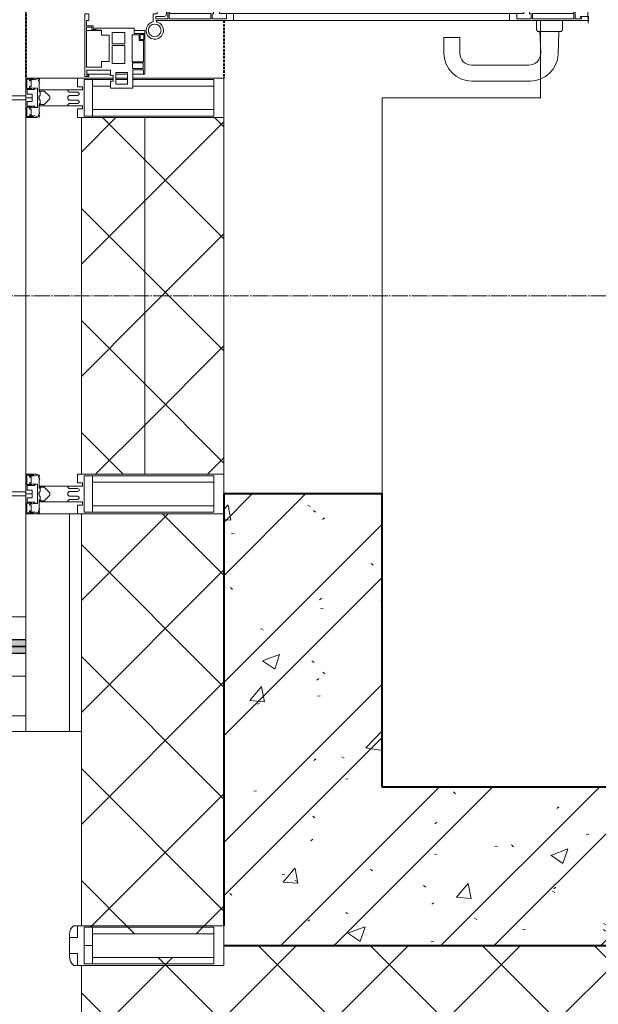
# Model space of a CAD drawing. Header units: millimetres. Extents: x 5617 to 137814, y 7718 to 189336.
# Tile 26 of 97: x 29798 to 30528, y 25406 to 26649. Entities that reach past the tile are written whole.
import ezdxf

# ---------------------------------------------------------------- set-up
doc = ezdxf.new("R2010")
doc.units = ezdxf.units.MM
for name, pattern in [('ADSK_Линия сетки', [25, 20, -2.5, 0, -2.5]), ('Штрих_3_1_5_', [4.5, 3, -1.5]), ('Штриховая_ш3 п1_5', [4.5, 3, -1.5])]:
    doc.linetypes.add(name, pattern=pattern)
doc.layers.add('_Разделитель помещений_', color=4, linetype='Штриховая_ш3 п1_5', lineweight=40, true_color=0x00ffff)
for name, color, linetype, lineweight in [('Двери', 7, 'Continuous', 18), ('Импосты витража', 7, 'Continuous', 18), ('Каркас несущий', 7, 'Continuous', 18), ('Колонны', 7, 'Continuous', 18), ('Ограждение', 7, 'Continuous', 18), ('Оси', 7, 'Continuous', 9), ('Панели витража', 7, 'Continuous', 18), ('Перекрытия', 7, 'Continuous', 18), ('Поручни', 7, 'Continuous', 18), ('Стены разрез', 7, 'Continuous', 40), ('Стены штриховка', 7, 'Continuous', 40), ('Элементы узлов', 7, 'Continuous', 18)]:
    doc.layers.add(name, color=color, linetype=linetype, lineweight=lineweight)
pattern_1 = [(50, (0, 0), (218.62117, -19.1268), [22.86, -251.46]), (355, (0, 0), (-42.29187, 229.2684), [18.288, -201.168]), (100.451, (18.22, -1.6), (176.33107, 210.13963), [19.428, -213.708]), (46.184, (0, 60.96), (325.29495, -50.45164), [34.29, -377.19]), (96.636, (27.1, 56.76), (284.883, 296.9127), [29.142, -320.562]), (351.184, (0, 60.96), (284.8858, 296.9107), [27.432, -301.752]), (21, (30.48, 45.72), (181.93753, -122.71832), [22.86, -251.46]), (326, (30.48, 45.72), (74.16223, 221.0262), [18.288, -201.168]), (71.451, (45.64, 35.5), (256.10035, 98.30526), [19.428, -213.708]), (37.5, (0, 0), (3.70639, 101.465895), [3.353, -195.377, 3.353, -200.863, -201.93]), (37.5, (0, 0), (3.70639, 101.465895), [-402.946, 3.353, -198.577]), (7.5, (0, 0), (80.18358, 120.21653), [3.353, -113.081, 3.353, -190.805, -76.962]), (7.5, (0, 0), (80.18358, 120.21653), [-310.591, 3.353, -73.609]), (327.5, (-67.97, 0), (162.708646, -6.87497), [3.353, -72.847, 3.353, -234.391, -315.468]), (327.5, (-67.97, 0), (162.708646, -6.87497), [-313.944, 3.353, -312.115]), (317.5, (-98.45, 0), (177.75468, 30.51183), [3.353, -95.707, 3.353, -154.534, -224.028]), (317.5, (-98.45, 0), (177.75468, 30.51183), [-256.946, 3.353, -220.675])]
pattern_2 = [(45, (0, 0), (-101.02788, 101.02788), []), (45, (67.35, 0), (-101.02788, 101.02788), [])]
pattern_3 = [(45, (0, 0), (-70.71068, 70.71068), []), (135, (0, 0), (-70.71068, -70.71068), [])]

# ---------------------------------------------------------------- blocks, each defined once
blk = doc.blocks.new('135_SLK_K4_AR_rvt-1-МКСС_К4_L12_41_700_')
at = {"layer": 'Стены разрез', "lineweight": 9, "true_color": 0xaaaaaa}
h = blk.add_hatch(dxfattribs=at)
h.set_pattern_fill('FP_1', color=253, style=0, pattern_type=2)
h.set_pattern_definition(pattern_1)
h.paths.add_polyline_path([(94350, 25480), (94549.8, 25480), (94549.8, 26050), (94349.8, 26050), (94350, 25480.2)])
h = blk.add_hatch(dxfattribs=at)
h.set_pattern_fill('FP_2', color=253, style=0, pattern_type=2)
h.set_pattern_definition(pattern_2)
h.paths.add_polyline_path([(94350, 25480), (94549.8, 25480), (94549.8, 26050), (94349.8, 26050), (94350, 25480.2)])
h = blk.add_hatch(dxfattribs=at)
h.set_pattern_fill('FP_1', color=253, style=0, pattern_type=2)
h.set_pattern_definition(pattern_1)
h.paths.add_polyline_path([(95150, 25480), (95150, 25680), (94549.8, 25680), (94549.8, 25480), (94950, 25480)])
h = blk.add_hatch(dxfattribs=at)
h.set_pattern_fill('FP_2', color=253, style=0, pattern_type=2)
h.set_pattern_definition(pattern_2)
h.paths.add_polyline_path([(95150, 25480), (95150, 25680), (94549.8, 25680), (94549.8, 25480), (94950, 25480)])
at = {"layer": '_Разделитель помещений_', "color": 131, "linetype": 'Штрих_3_1_5_', "true_color": 0xaaffff}
for p, q in [((94100, 27790), (94100, 26575)), ((94350, 26647.5), (94350, 26575))]:
    blk.add_line(p, q, dxfattribs=at)
at = {"layer": 'Перекрытия', "color": 253, "true_color": 0xaaaaaa}
for p, q in [((94749.8, 26647.5), (94749.8, 26550)), ((94749.8, 26550), (94549.8, 26550)), ((94549.8, 26550), (94549.8, 26050))]:
    blk.add_line(p, q, dxfattribs=at)
at = {"layer": 'Стены разрез', "color": 253, "true_color": 0xaaaaaa}
for p, q in [((94349.8, 26050), (94349.8, 25505)), ((94549.8, 26050), (94349.8, 26050)), ((94549.8, 25680), (94549.8, 26050)), ((95150, 25680), (94549.8, 25680)), ((94350, 25480), (94549.8, 25480)), ((94549.8, 25480), (94950, 25480))]:
    blk.add_line(p, q, dxfattribs=at)
blk = doc.blocks.new('A_SLK_PAN_Type1 - Прямой тип панели-6537304-МКСС_К4_L12_41_700_')
at = {"layer": 'Колонны', "lineweight": 5}
for p, q in [((-252.5, 120), (252.5, 120)), ((-252.5, 0), (-252.5, 120)), ((-247.5, 115), (-247.5, 0)), ((247.5, 115), (-247.5, 115)), ((247.5, 0), (247.5, 115)), ((252.5, 120), (252.5, 0)), ((-247.5, 0), (-252.5, 0)), ((252.5, 0), (247.5, 0))]:
    blk.add_line(p, q, dxfattribs=at)
blk = doc.blocks.new('Rectangular Mullion - R_StandardFrame_50Wx250H-7257108-МКСС_К4_L12_41_700_')
at = {"layer": 'Импосты витража', "color": 253, "lineweight": 5, "true_color": 0xaaaaaa}
for p, q in [((94100, 26575), (94210.1, 26575)), ((94100, 26552.5), (94100, 26575)), ((94213.4, 26575), (94228.4, 26575)), ((94235.1, 26575), (94350, 26575)), ((94350, 26525), (94350, 26575)), ((94100, 26052.5), (94100, 26547.5)), ((94350, 26050), (94350, 26075)), ((94100, 26025), (94100, 26047.5))]:
    blk.add_line(p, q, dxfattribs=at)
blk = doc.blocks.new('Rectangular Mullion - 50Wx250H-V93-МКСС_К4_L12_41_700_')
at = {"layer": 'Элементы узлов', "color": 253, "lineweight": 5, "true_color": 0xaaaaaa}
for p, q in [((-25, 135.1), (-25, 250)), ((-25, 250), (0, 250)), ((25, 250), (0, 250)), ((25, 65.2), (25, 250)), ((-23, 237.3), (0, 237.3)), ((-23, 237.3), (-23, 135.1)), ((-14.9, 135.1), (-14.9, 237.3)), ((23, 237.3), (0, 237.3)), ((14.9, 84), (14.9, 237.3)), ((23, 237.3), (23, 73.6)), ((-25, 113.4), (-25, 128.4)), ((-23, 128.4), (-23, 113.4)), ((-25, 65.2), (-25, 110.1)), ((-23, 110.1), (-23, 73.6)), ((-14.9, 84), (-14.9, 106.3)), ((0, 84), (-23, 84)), ((0, 84), (23, 84)), ((-14, 65.2), (-25, 65.2)), ((-0.5, 73.6), (-23, 73.6)), ((-14, 71.3), (-14, 65.2)), ((-10, 71.3), (-14, 71.3)), ((-10, 53), (-10, 71.3)), ((-7, 65.2), (-5.9, 67.3)), ((-7, 65.2), (-7, 54.7)), ((-4.1, 67.3), (-5.9, 67.3)), ((-4.1, 67.3), (-2.9, 65.1)), ((-2.9, 65.1), (-2.9, 54.6)), ((0.5, 73.6), (23, 73.6)), ((4.1, 67.3), (2.9, 65.1)), ((2.9, 65.1), (2.9, 54.6)), ((4.1, 67.3), (5.9, 67.3)), ((7, 65.2), (5.9, 67.3)), ((7, 65.2), (7, 54.7)), ((10, 71.3), (14, 71.3)), ((10, 53), (10, 71.3)), ((14, 71.3), (14, 65.2)), ((14, 65.2), (25, 65.2)), ((-8.7, 53), (-10, 53)), ((-10, 53), (-10, 17)), ((-8.7, 53), (-7, 54.7)), ((-1.3, 53), (-2.9, 54.6)), ((0, 53), (-1.3, 53)), ((0, 53), (1.3, 53)), ((1.3, 53), (2.9, 54.6)), ((8.7, 53), (7, 54.7)), ((8.7, 53), (10, 53)), ((10, 53), (10, 17)), ((-8.5, 23), (-1.5, 30)), ((-1.5, 30), (0, 30)), ((1.5, 30), (0, 30)), ((8.5, 23), (1.5, 30)), ((-23.8, 14.6), (-25, 14.2)), ((-25, 0), (-25, 14.2)), ((-22.3, 17), (-23.8, 17)), ((-23.8, 17), (-23.8, 14.6)), ((-22.5, 10.6), (-23.8, 14.6)), ((-22.3, 17), (-22.3, 16)), ((-22.3, 16), (-21.3, 16)), ((-19, 17.6), (-21.3, 16)), ((-18.4, 16.6), (-19, 17.6)), ((-7.4, 16.6), (-18.4, 16.6)), ((-12.2, 9), (-12.2, 14.8)), ((-12.2, 14.8), (0, 14.8)), ((-10, 17), (-7.5, 17)), ((-8.5, 18.5), (-8.5, 23)), ((-7.5, 18.5), (-8.5, 18.5)), ((-7.5, 17), (-7.5, 18.5)), ((-7.4, 18), (-7.4, 16.6)), ((-2.6, 18), (-7.4, 18)), ((-2.6, 18), (-2.6, 16.8)), ((-2.6, 16.8), (0, 16.8)), ((2.6, 16.8), (0, 16.8)), ((0, 14.8), (0, 16.8)), ((0, 14.8), (0, 16.8)), ((12.2, 14.8), (0, 14.8)), ((2.6, 18), (2.6, 16.8)), ((2.6, 18), (7.4, 18)), ((7.4, 18), (7.4, 16.6)), ((7.4, 16.6), (18.4, 16.6)), ((7.5, 18.5), (8.5, 18.5)), ((7.5, 17), (7.5, 18.5)), ((10, 17), (7.5, 17)), ((8.5, 18.5), (8.5, 23)), ((12.2, 9), (12.2, 14.8)), ((18.4, 16.6), (19, 17.6)), ((19, 17.6), (21.3, 16)), ((22.3, 16), (21.3, 16)), ((22.3, 17), (22.3, 16)), ((22.3, 17), (23.8, 17)), ((22.5, 10.6), (23.8, 14.6)), ((23.8, 17), (23.8, 14.6)), ((23.8, 14.6), (25, 14.2)), ((25, 0), (25, 14.2)), ((-22.5, 10.6), (-23.7, 9.9)), ((-23.7, 1.3), (-23.7, 9.9)), ((-23.7, 1.3), (-11.8, 1.3)), ((-23.2, 10.2), (-22.5, 8)), ((-22.5, 8), (-22.5, 4.5)), ((-21.3, 4.5), (-22.5, 4.5)), ((-21.3, 4.5), (-21.3, 6.5)), ((-21.3, 6.5), (-14.2, 6.5)), ((-14.2, 6.5), (-14.2, 4.5)), ((-13.2, 4.5), (-14.2, 4.5)), ((-13.2, 4.5), (-12.2, 7.2)), ((-12.7, 7.6), (-11.3, 11.4)), ((-12.7, 7.6), (-11.8, 6.9)), ((-11.8, 1.3), (-11.8, 6.9)), ((-10.5, 11.2), (-11.3, 11.4)), ((-10.5, 1.5), (-10.5, 11.2)), ((-4.8, 1.5), (-10.5, 1.5)), ((0, 8), (-4.8, 8)), ((-4.8, 1.5), (-4.8, 8)), ((0, 0), (0, 8)), ((0, 8), (4.8, 8)), ((0, 0), (0, 8)), ((4.8, 1.5), (4.8, 8)), ((4.8, 1.5), (10.5, 1.5)), ((10.5, 11.2), (11.3, 11.4)), ((10.5, 1.5), (10.5, 11.2)), ((12.7, 7.6), (11.3, 11.4)), ((12.7, 7.6), (11.8, 6.9)), ((11.8, 1.3), (11.8, 6.9)), ((23.7, 1.3), (11.8, 1.3)), ((13.2, 4.5), (12.2, 7.2)), ((13.2, 4.5), (14.2, 4.5)), ((21.3, 6.5), (14.2, 6.5)), ((14.2, 6.5), (14.2, 4.5)), ((21.3, 4.5), (21.3, 6.5)), ((21.3, 4.5), (22.5, 4.5)), ((22.5, 10.6), (23.7, 9.9)), ((23.2, 10.2), (22.5, 8)), ((22.5, 8), (22.5, 4.5)), ((23.7, 1.3), (23.7, 9.9)), ((-25, 0), (0, 0)), ((25, 0), (0, 0))]:
    blk.add_line(p, q, dxfattribs=at)
for centre, start, end in [((-0.5, 73.1), 360, 90), ((0.5, 73.1), 90, 180)]:
    blk.add_arc(centre, 0.5, start, end, dxfattribs=at)
blk = doc.blocks.new('Rectangular Mullion - 50Wx250H-2623690-МКСС_К4_L12_41_700_')
at = {"layer": 'Элементы узлов', "color": 253, "lineweight": 5, "true_color": 0xaaaaaa}
for p, q in [((-25, 65.2), (-25, 250)), ((-25, 250), (0, 250)), ((25, 250), (0, 250)), ((25, 65.2), (25, 250)), ((-23, 237.3), (0, 237.3)), ((-23, 237.3), (-23, 73.6)), ((-14.9, 84), (-14.9, 237.3)), ((23, 237.3), (0, 237.3)), ((14.9, 84), (14.9, 237.3)), ((23, 237.3), (23, 73.6)), ((0, 84), (-23, 84)), ((0, 84), (23, 84)), ((-14, 65.2), (-25, 65.2)), ((-0.5, 73.6), (-23, 73.6)), ((-14, 71.3), (-14, 65.2)), ((-10, 71.3), (-14, 71.3)), ((-10, 53), (-10, 71.3)), ((-7, 65.2), (-5.9, 67.3)), ((-7, 65.2), (-7, 54.7)), ((-4.1, 67.3), (-5.9, 67.3)), ((-4.1, 67.3), (-2.9, 65.1)), ((-2.9, 65.1), (-2.9, 54.6)), ((0.5, 73.6), (23, 73.6)), ((4.1, 67.3), (2.9, 65.1)), ((2.9, 65.1), (2.9, 54.6)), ((4.1, 67.3), (5.9, 67.3)), ((7, 65.2), (5.9, 67.3)), ((7, 65.2), (7, 54.7)), ((10, 71.3), (14, 71.3)), ((10, 53), (10, 71.3)), ((14, 71.3), (14, 65.2)), ((14, 65.2), (25, 65.2)), ((-8.7, 53), (-10, 53)), ((-10, 53), (-10, 17)), ((-8.7, 53), (-7, 54.7)), ((-1.3, 53), (-2.9, 54.6)), ((0, 53), (-1.3, 53)), ((0, 53), (1.3, 53)), ((1.3, 53), (2.9, 54.6)), ((8.7, 53), (7, 54.7)), ((8.7, 53), (10, 53)), ((10, 53), (10, 17)), ((-8.5, 23), (-1.5, 30)), ((-1.5, 30), (0, 30)), ((1.5, 30), (0, 30)), ((8.5, 23), (1.5, 30)), ((-23.8, 14.6), (-25, 14.2)), ((-25, 0), (-25, 14.2)), ((-22.3, 17), (-23.8, 17)), ((-23.8, 17), (-23.8, 14.6)), ((-22.5, 10.6), (-23.8, 14.6)), ((-22.3, 17), (-22.3, 16)), ((-22.3, 16), (-21.3, 16)), ((-19, 17.6), (-21.3, 16)), ((-18.4, 16.6), (-19, 17.6)), ((-7.4, 16.6), (-18.4, 16.6)), ((-12.2, 9), (-12.2, 14.8)), ((-12.2, 14.8), (0, 14.8)), ((-10, 17), (-7.5, 17)), ((-8.5, 18.5), (-8.5, 23)), ((-7.5, 18.5), (-8.5, 18.5)), ((-7.5, 17), (-7.5, 18.5)), ((-7.4, 18), (-7.4, 16.6)), ((-2.6, 18), (-7.4, 18)), ((-2.6, 18), (-2.6, 16.8)), ((-2.6, 16.8), (0, 16.8)), ((2.6, 16.8), (0, 16.8)), ((0, 14.8), (0, 16.8)), ((0, 14.8), (0, 16.8)), ((12.2, 14.8), (0, 14.8)), ((2.6, 18), (2.6, 16.8)), ((2.6, 18), (7.4, 18)), ((7.4, 18), (7.4, 16.6)), ((7.4, 16.6), (18.4, 16.6)), ((7.5, 18.5), (8.5, 18.5)), ((7.5, 17), (7.5, 18.5)), ((10, 17), (7.5, 17)), ((8.5, 18.5), (8.5, 23)), ((12.2, 9), (12.2, 14.8)), ((18.4, 16.6), (19, 17.6)), ((19, 17.6), (21.3, 16)), ((22.3, 16), (21.3, 16)), ((22.3, 17), (22.3, 16)), ((22.3, 17), (23.8, 17)), ((22.5, 10.6), (23.8, 14.6)), ((23.8, 17), (23.8, 14.6)), ((23.8, 14.6), (25, 14.2)), ((25, 0), (25, 14.2)), ((-22.5, 10.6), (-23.7, 9.9)), ((-23.7, 1.3), (-23.7, 9.9)), ((-23.7, 1.3), (-11.8, 1.3)), ((-23.2, 10.2), (-22.5, 8)), ((-22.5, 8), (-22.5, 4.5)), ((-21.3, 4.5), (-22.5, 4.5)), ((-21.3, 4.5), (-21.3, 6.5)), ((-21.3, 6.5), (-14.2, 6.5)), ((-14.2, 6.5), (-14.2, 4.5)), ((-13.2, 4.5), (-14.2, 4.5)), ((-13.2, 4.5), (-12.2, 7.2)), ((-12.7, 7.6), (-11.3, 11.4)), ((-12.7, 7.6), (-11.8, 6.9)), ((-11.8, 1.3), (-11.8, 6.9)), ((-10.5, 11.2), (-11.3, 11.4)), ((-10.5, 1.5), (-10.5, 11.2)), ((-4.8, 1.5), (-10.5, 1.5)), ((0, 8), (-4.8, 8)), ((-4.8, 1.5), (-4.8, 8)), ((0, 0), (0, 8)), ((0, 8), (4.8, 8)), ((0, 0), (0, 8)), ((4.8, 1.5), (4.8, 8)), ((4.8, 1.5), (10.5, 1.5)), ((10.5, 11.2), (11.3, 11.4)), ((10.5, 1.5), (10.5, 11.2)), ((12.7, 7.6), (11.3, 11.4)), ((12.7, 7.6), (11.8, 6.9)), ((11.8, 1.3), (11.8, 6.9)), ((23.7, 1.3), (11.8, 1.3)), ((13.2, 4.5), (12.2, 7.2)), ((13.2, 4.5), (14.2, 4.5)), ((21.3, 6.5), (14.2, 6.5)), ((14.2, 6.5), (14.2, 4.5)), ((21.3, 4.5), (21.3, 6.5)), ((21.3, 4.5), (22.5, 4.5)), ((22.5, 10.6), (23.7, 9.9)), ((23.2, 10.2), (22.5, 8)), ((22.5, 8), (22.5, 4.5)), ((23.7, 1.3), (23.7, 9.9)), ((-25, 0), (0, 0)), ((25, 0), (0, 0))]:
    blk.add_line(p, q, dxfattribs=at)
for centre, start, end in [((-0.5, 73.1), 360, 90), ((0.5, 73.1), 90, 180)]:
    blk.add_arc(centre, 0.5, start, end, dxfattribs=at)
blk = doc.blocks.new('A_PAN_ALU_Door_Double - EXT_1_Double_EQ п-6_1-7491649-МКСС_К4_L12_41_700_')
at = {"layer": 'Двери', "color": 253, "lineweight": 5, "true_color": 0xaaaaaa}
for p, q in [((-535, 610.6), (-535, 710.1)), ((-535, 710.1), (-529.9, 710.1)), ((-535, 610.6), (-535, 710.1)), ((-535, 710.1), (-529.9, 710.1)), ((-529.9, 710.1), (-529.9, 700.2)), ((-529.9, 710.1), (-529.9, 700.2)), ((535, 710.1), (529.9, 710.1)), ((529.9, 710.1), (529.9, 700.2)), ((535, 710.1), (529.9, 710.1)), ((529.9, 710.1), (529.9, 700.2)), ((535, 610.6), (535, 710.1)), ((535, 610.6), (535, 710.1)), ((-532.9, 701.5), (-532.9, 693.6)), ((-531, 701.5), (-532.9, 701.5)), ((-532.9, 701.5), (-532.9, 693.6)), ((-531, 701.5), (-532.9, 701.5)), ((-531, 700.2), (-531, 701.5)), ((-531, 700.2), (-531, 701.5)), ((-529.9, 700.2), (-531, 700.2)), ((-529.9, 700.2), (-531, 700.2)), ((-494.8, 696.1), (-469.8, 696.1)), ((-494.8, 690.6), (-494.8, 696.1)), ((-494.8, 696.1), (-469.8, 696.1)), ((-494.8, 690.6), (-494.8, 696.1)), ((-469.8, 696.1), (-469.8, 693.1)), ((-469.8, 696.1), (-469.8, 693.1)), ((494.8, 696.1), (469.8, 696.1)), ((469.8, 696.1), (469.8, 693.1)), ((494.8, 696.1), (469.8, 696.1)), ((469.8, 696.1), (469.8, 693.1)), ((494.8, 690.6), (494.8, 696.1)), ((494.8, 690.6), (494.8, 696.1)), ((529.9, 700.2), (531, 700.2)), ((529.9, 700.2), (531, 700.2)), ((531, 700.2), (531, 701.5)), ((531, 701.5), (532.9, 701.5)), ((531, 700.2), (531, 701.5)), ((531, 701.5), (532.9, 701.5)), ((532.9, 701.5), (532.9, 693.6)), ((532.9, 701.5), (532.9, 693.6)), ((-532.9, 693.6), (-524.2, 693.6)), ((-532.9, 693.6), (-524.2, 693.6)), ((-532.9, 691.9), (-532.9, 639.4)), ((-525.9, 691.9), (-532.9, 691.9)), ((-532.9, 691.9), (-532.9, 639.4)), ((-525.9, 691.9), (-532.9, 691.9)), ((-525.9, 639.4), (-525.9, 691.9)), ((-525.9, 639.4), (-525.9, 691.9)), ((-524.2, 693.6), (-524.2, 690.6)), ((-524.2, 693.6), (-524.2, 690.6)), ((-524.2, 690.6), (-494.8, 690.6)), ((-524.2, 690.6), (-494.8, 690.6)), ((-517.3, 688.8), (-518.9, 686.1)), ((-517.3, 688.8), (-518.9, 686.1)), ((-518.9, 686.1), (-518.9, 667.1)), ((-518.9, 686.1), (-518.9, 667.1)), ((-499, 688.8), (-517.3, 688.8)), ((-499, 688.8), (-517.3, 688.8)), ((-499, 667.1), (-499, 688.8)), ((-499, 667.1), (-499, 688.8)), ((-482.4, 688.4), (-482.5, 681.7)), ((-482.4, 688.4), (-482.5, 681.7)), ((-470, 688.4), (-482.4, 688.4)), ((-470, 688.4), (-482.4, 688.4)), ((-470, 681.8), (-470, 688.4)), ((-470, 681.8), (-470, 688.4)), ((-469.8, 693.1), (-468.4, 693.1)), ((-469.8, 693.1), (-468.4, 693.1)), ((-468.4, 693.1), (-468.4, 683.5)), ((-468.4, 693.1), (-468.4, 683.5)), ((-468.4, 683.5), (-459.5, 683.5)), ((-468.4, 683.5), (-459.5, 683.5)), ((-459.5, 683.5), (-459.5, 613.6)), ((-459.5, 683.5), (-459.5, 613.6)), ((468.4, 683.5), (459.5, 683.5)), ((459.5, 683.5), (459.5, 613.6)), ((468.4, 683.5), (459.5, 683.5)), ((459.5, 683.5), (459.5, 613.6)), ((469.8, 693.1), (468.4, 693.1)), ((468.4, 693.1), (468.4, 683.5)), ((469.8, 693.1), (468.4, 693.1)), ((468.4, 693.1), (468.4, 683.5)), ((470, 681.8), (470, 688.4)), ((470, 688.4), (482.4, 688.4)), ((470, 681.8), (470, 688.4)), ((470, 688.4), (482.4, 688.4)), ((482.4, 688.4), (482.5, 681.7)), ((482.4, 688.4), (482.5, 681.7)), ((524.2, 690.6), (494.8, 690.6)), ((524.2, 690.6), (494.8, 690.6)), ((499, 667.1), (499, 688.8)), ((499, 688.8), (517.3, 688.8)), ((499, 667.1), (499, 688.8)), ((499, 688.8), (517.3, 688.8)), ((517.3, 688.8), (518.9, 686.1)), ((517.3, 688.8), (518.9, 686.1)), ((518.9, 686.1), (518.9, 667.1)), ((518.9, 686.1), (518.9, 667.1)), ((532.9, 693.6), (524.2, 693.6)), ((524.2, 693.6), (524.2, 690.6)), ((532.9, 693.6), (524.2, 693.6)), ((524.2, 693.6), (524.2, 690.6)), ((525.9, 639.4), (525.9, 691.9)), ((525.9, 691.9), (532.9, 691.9)), ((525.9, 639.4), (525.9, 691.9)), ((525.9, 691.9), (532.9, 691.9)), ((532.9, 691.9), (532.9, 639.4)), ((532.9, 691.9), (532.9, 639.4)), ((-482.5, 681.7), (-492.6, 681.7)), ((-482.5, 681.7), (-492.6, 681.7)), ((-492.6, 681.7), (-492.6, 642.2)), ((-492.6, 681.7), (-492.6, 642.2)), ((-461.9, 681.8), (-470, 681.8)), ((-461.9, 681.8), (-470, 681.8)), ((-461.9, 642.2), (-461.9, 681.8)), ((-461.9, 642.2), (-461.9, 681.8)), ((461.8, 642.2), (461.8, 681.8)), ((461.8, 681.8), (470, 681.8)), ((461.8, 642.2), (461.8, 681.8)), ((461.8, 681.8), (470, 681.8)), ((482.5, 681.7), (492.6, 681.7)), ((482.5, 681.7), (492.6, 681.7)), ((492.6, 681.7), (492.6, 642.2)), ((492.6, 681.7), (492.6, 642.2)), ((-518.9, 667.1), (-499, 667.1)), ((-518.9, 667.1), (-499, 667.1)), ((-518.9, 659.2), (-518.9, 640.2)), ((-499, 659.2), (-518.9, 659.2)), ((-518.9, 659.2), (-518.9, 640.2)), ((-499, 659.2), (-518.9, 659.2)), ((-499, 637.5), (-499, 659.2)), ((-499, 637.5), (-499, 659.2)), ((518.9, 667.1), (499, 667.1)), ((518.9, 667.1), (499, 667.1)), ((499, 659.2), (518.9, 659.2)), ((499, 637.5), (499, 659.2)), ((499, 659.2), (518.9, 659.2)), ((499, 637.5), (499, 659.2)), ((518.9, 659.2), (518.9, 640.2)), ((518.9, 659.2), (518.9, 640.2)), ((-532.9, 639.4), (-525.9, 639.4)), ((-532.9, 639.4), (-525.9, 639.4)), ((-532.9, 637.7), (-532.9, 619.7)), ((-526.6, 637.7), (-532.9, 637.7)), ((-532.9, 637.7), (-532.9, 619.7)), ((-526.6, 637.7), (-532.9, 637.7)), ((-526.6, 635.7), (-526.6, 637.7)), ((-526.6, 635.7), (-526.6, 637.7)), ((-477.6, 635.7), (-526.6, 635.7)), ((-477.6, 635.7), (-526.6, 635.7)), ((-518.9, 640.2), (-517.3, 637.5)), ((-518.9, 640.2), (-517.3, 637.5)), ((-517.3, 637.5), (-499, 637.5)), ((-517.3, 637.5), (-499, 637.5)), ((-492.6, 642.2), (-461.9, 642.2)), ((-492.6, 642.2), (-461.9, 642.2)), ((-461.8, 628.1), (-477.6, 635.7)), ((-461.8, 628.1), (-477.6, 635.7)), ((461.8, 628.1), (477.6, 635.7)), ((461.8, 628.1), (477.6, 635.7)), ((492.6, 642.2), (461.8, 642.2)), ((492.6, 642.2), (461.8, 642.2)), ((477.6, 635.7), (526.6, 635.7)), ((477.6, 635.7), (526.6, 635.7)), ((517.3, 637.5), (499, 637.5)), ((517.3, 637.5), (499, 637.5)), ((518.9, 640.2), (517.3, 637.5)), ((518.9, 640.2), (517.3, 637.5)), ((532.9, 639.4), (525.9, 639.4)), ((532.9, 639.4), (525.9, 639.4)), ((526.6, 635.7), (526.6, 637.7)), ((526.6, 637.7), (532.9, 637.7)), ((526.6, 635.7), (526.6, 637.7)), ((526.6, 637.7), (532.9, 637.7)), ((532.9, 637.7), (532.9, 619.7)), ((532.9, 637.7), (532.9, 619.7)), ((-535, 244.2), (-535, 628.6)), ((-525.9, 628.6), (-497.2, 628.6)), ((-525.9, 244.2), (-525.9, 628.6)), ((-497.2, 628.6), (-497.2, 244.2)), ((-497.2, 623.2), (-490.6, 623.2)), ((-497.2, 613.6), (-497.2, 623.2)), ((-497.2, 623.2), (-490.6, 623.2)), ((-497.2, 613.6), (-497.2, 623.2)), ((-490.6, 623.2), (-488.3, 617.1)), ((-490.6, 623.2), (-488.3, 617.1)), ((-461.8, 615.1), (-461.8, 628.1)), ((-461.8, 615.1), (-461.8, 628.1)), ((461.8, 615.1), (461.8, 628.1)), ((461.8, 615.1), (461.8, 628.1)), ((490.6, 623.2), (488.3, 617.1)), ((490.6, 623.2), (488.3, 617.1)), ((497.2, 623.2), (490.6, 623.2)), ((497.2, 623.2), (490.6, 623.2)), ((497.2, 628.6), (497.2, 244.2)), ((525.9, 628.6), (497.2, 628.6)), ((497.2, 613.6), (497.2, 623.2)), ((497.2, 613.6), (497.2, 623.2)), ((525.9, 244.2), (525.9, 628.6)), ((535, 244.2), (535, 628.6)), ((-525.9, 610.6), (-535, 610.6)), ((-525.9, 610.6), (-535, 610.6)), ((-532.9, 619.7), (-525.9, 619.7)), ((-532.9, 619.7), (-525.9, 619.7)), ((-525.9, 619.7), (-525.9, 610.6)), ((-525.9, 619.7), (-525.9, 610.6)), ((-459.5, 613.6), (-497.2, 613.6)), ((-459.5, 613.6), (-497.2, 613.6)), ((-488.3, 617.1), (-488.3, 615.1)), ((-488.3, 617.1), (-488.3, 615.1)), ((-488.3, 615.1), (-461.8, 615.1)), ((-488.3, 615.1), (-461.8, 615.1)), ((-459.5, 613.6), (-459.5, 259.2)), ((459.5, 613.6), (497.2, 613.6)), ((459.5, 613.6), (497.2, 613.6)), ((459.5, 613.6), (459.5, 259.2)), ((488.3, 615.1), (461.8, 615.1)), ((488.3, 615.1), (461.8, 615.1)), ((488.3, 617.1), (488.3, 615.1)), ((488.3, 617.1), (488.3, 615.1)), ((532.9, 619.7), (525.9, 619.7)), ((525.9, 619.7), (525.9, 610.6)), ((532.9, 619.7), (525.9, 619.7)), ((525.9, 619.7), (525.9, 610.6)), ((525.9, 610.6), (535, 610.6)), ((525.9, 610.6), (535, 610.6)), ((-535, 262.2), (-525.9, 262.2)), ((-535, 164.2), (-535, 262.2)), ((-525.9, 262.2), (-525.9, 253.1)), ((535, 262.2), (525.9, 262.2)), ((525.9, 262.2), (525.9, 253.1)), ((535, 164.2), (535, 262.2)), ((-532.9, 253.1), (-532.9, 235.1)), ((-525.9, 253.1), (-532.9, 253.1)), ((-497.2, 259.2), (-459.5, 259.2)), ((-497.2, 249.6), (-497.2, 259.2)), ((-490.6, 249.6), (-497.2, 249.6)), ((-488.3, 255.7), (-490.6, 249.6)), ((-488.3, 257.7), (-488.3, 255.7)), ((-461.8, 257.7), (-488.3, 257.7)), ((-461.8, 244.7), (-461.8, 257.7)), ((-459.5, 259.2), (-459.5, 189.3)), ((497.2, 259.2), (459.5, 259.2)), ((459.5, 259.2), (459.5, 189.3)), ((461.8, 244.7), (461.8, 257.7)), ((461.8, 257.7), (488.3, 257.7)), ((488.3, 257.7), (488.3, 255.7)), ((488.3, 255.7), (490.6, 249.6)), ((490.6, 249.6), (497.2, 249.6)), ((497.2, 249.6), (497.2, 259.2)), ((525.9, 253.1), (532.9, 253.1)), ((532.9, 253.1), (532.9, 235.1)), ((-526.6, 237), (-477.6, 237)), ((-526.6, 235.1), (-526.6, 237)), ((-525.9, 244.2), (-497.2, 244.2)), ((-477.6, 237), (-461.8, 244.7)), ((477.6, 237), (461.8, 244.7)), ((526.6, 237), (477.6, 237)), ((525.9, 244.2), (497.2, 244.2)), ((526.6, 235.1), (526.6, 237)), ((-532.9, 235.1), (-526.6, 235.1)), ((-532.9, 233.4), (-532.9, 180.9)), ((-525.9, 233.4), (-532.9, 233.4)), ((-525.9, 180.9), (-525.9, 233.4)), ((-517.3, 235.3), (-518.9, 232.6)), ((-518.9, 232.6), (-518.9, 213.6)), ((-499, 235.3), (-517.3, 235.3)), ((-499, 213.6), (-499, 235.3)), ((-492.6, 230.6), (-492.6, 191)), ((-461.9, 230.6), (-492.6, 230.6)), ((-461.9, 191), (-461.9, 230.6)), ((461.8, 191), (461.8, 230.6)), ((461.8, 230.6), (492.6, 230.6)), ((492.6, 230.6), (492.6, 191)), ((499, 213.6), (499, 235.3)), ((499, 235.3), (517.3, 235.3)), ((517.3, 235.3), (518.9, 232.6)), ((518.9, 232.6), (518.9, 213.6)), ((525.9, 233.4), (532.9, 233.4)), ((525.9, 180.9), (525.9, 233.4)), ((532.9, 235.1), (526.6, 235.1)), ((532.9, 233.4), (532.9, 180.9)), ((-518.9, 213.6), (-499, 213.6)), ((518.9, 213.6), (499, 213.6)), ((-518.9, 205.7), (-518.9, 186.7)), ((-499, 205.7), (-518.9, 205.7)), ((-499, 184), (-499, 205.7)), ((499, 205.7), (518.9, 205.7)), ((499, 184), (499, 205.7)), ((518.9, 205.7), (518.9, 186.7)), ((-518.9, 186.7), (-517.3, 184)), ((-492.6, 191), (-482.5, 191)), ((-482.5, 191), (-482.4, 184.4)), ((-470, 191), (-461.9, 191)), ((-470, 184.4), (-470, 191)), ((-468.4, 189.3), (-468.4, 173.3)), ((-459.5, 189.3), (-468.4, 189.3)), ((459.5, 189.3), (468.4, 189.3)), ((470, 191), (461.8, 191)), ((468.4, 189.3), (468.4, 173.3)), ((470, 184.4), (470, 191)), ((482.5, 191), (482.4, 184.4)), ((492.6, 191), (482.5, 191)), ((518.9, 186.7), (517.3, 184)), ((-532.9, 180.9), (-525.9, 180.9)), ((-532.9, 179.2), (-532.9, 164.2)), ((-524.2, 179.2), (-532.9, 179.2)), ((-529.9, 164.2), (-529.9, 174.5)), ((-526.8, 177.5), (-502.6, 177.5)), ((-524.2, 182.2), (-524.2, 179.2)), ((-502.6, 182.2), (-524.2, 182.2)), ((-517.3, 184), (-499, 184)), ((-502.6, 177.5), (-502.6, 182.2)), ((-494.8, 182.2), (-494.8, 176.7)), ((-469.8, 182.2), (-494.8, 182.2)), ((-494.8, 176.7), (-469.8, 176.7)), ((-482.4, 184.4), (-470, 184.4)), ((-469.8, 176.7), (-469.8, 182.2)), ((469.8, 182.2), (494.8, 182.2)), ((469.8, 176.7), (469.8, 182.2)), ((494.8, 176.7), (469.8, 176.7)), ((482.4, 184.4), (470, 184.4)), ((494.8, 182.2), (494.8, 176.7)), ((517.3, 184), (499, 184)), ((502.6, 177.5), (502.6, 182.2)), ((502.6, 182.2), (524.2, 182.2)), ((526.8, 177.5), (502.6, 177.5)), ((524.2, 182.2), (524.2, 179.2)), ((524.2, 179.2), (532.9, 179.2)), ((532.9, 180.9), (525.9, 180.9)), ((529.9, 164.2), (529.9, 174.5)), ((532.9, 179.2), (532.9, 164.2)), ((-532.9, 164.2), (-529.9, 164.2)), ((-526.4, 165.6), (-526.4, 160.7)), ((-523.7, 165.6), (-526.4, 165.6)), ((-523.7, 173.3), (-523.7, 165.6)), ((-468.4, 173.3), (-523.7, 173.3)), ((468.4, 173.3), (523.7, 173.3)), ((523.7, 173.3), (523.7, 165.6)), ((523.7, 165.6), (526.4, 165.6)), ((526.4, 165.6), (526.4, 160.7)), ((532.9, 164.2), (529.9, 164.2)), ((-526.4, 160.7), (-536.6, 160.7)), ((526.4, 160.7), (536.6, 160.7))]:
    blk.add_line(p, q, dxfattribs=at)
at = {"layer": 'Двери', "lineweight": 5}
for p, q in [((-548.9, 672.9), (-577.7, 671.9)), ((-548.9, 674.8), (-548.9, 647.2)), ((-534.9, 677.3), (-546.4, 677.3)), ((534.9, 677.3), (546.4, 677.3)), ((548.9, 674.8), (548.9, 647.2)), ((548.9, 672.9), (577.7, 671.9)), ((-575.8, 650), (-548.9, 649)), ((575.8, 650), (548.9, 649)), ((-611.4, 636.9), (-611.4, 562.8)), ((-591.4, 562.8), (-591.4, 635)), ((-546.4, 644.8), (-534.9, 644.8)), ((546.4, 644.8), (534.9, 644.8)), ((591.4, 562.8), (591.4, 635)), ((611.4, 636.9), (611.4, 562.8)), ((-556.4, 547.8), (-576.4, 547.8)), ((-556.4, 527.8), (-556.4, 547.8)), ((556.4, 527.8), (556.4, 547.8)), ((556.4, 547.8), (576.3, 547.8)), ((-576.4, 527.8), (-556.4, 527.8)), ((576.3, 527.8), (556.4, 527.8))]:
    blk.add_line(p, q, dxfattribs=at)
at = {"layer": 'Двери', "color": 254, "lineweight": 5, "true_color": 0xd4d4d4}
for centre, start, end in [((-547.5, 162.6), 359.2653, 89.0204), ((547.5, 162.6), 90.9796, 180.7347)]:
    blk.add_arc(centre, 547.5, start, end, dxfattribs=at)
at = {"layer": 'Двери', "lineweight": 5}
for centre, radius, start, end in [((-576.4, 636.9), 35, 92.1945, 180), ((-546.4, 674.8), 2.5, 90, 180), ((546.4, 674.8), 2.5, 360, 90), ((576.3, 636.9), 35, 360, 87.8055), ((-576.4, 635), 15, 87.8056, 180), ((-546.4, 647.2), 2.5, 180, 270), ((546.4, 647.2), 2.5, 270, 360), ((576.3, 635), 15, 0, 92.1944), ((-576.4, 562.8), 35, 180, 270), ((-576.4, 562.8), 15, 180, 270), ((576.3, 562.8), 35, 270, 360), ((576.3, 562.8), 15, 270, 360)]:
    blk.add_arc(centre, radius, start, end, dxfattribs=at)
at = {"layer": 'Двери', "color": 253, "lineweight": 5, "true_color": 0xaaaaaa}
for centre, radius, start, end in [((-526.8, 174.5), 3, 90, 180), ((526.8, 174.5), 3, 360, 90), ((-547.5, 162.7), 11, 16.047, 350.0284), ((-547.5, 162.6), 8, 90, 270), ((-547.5, 162.6), 8, 270, 90), ((-535, 166.3), 2.03, 196.0721, 270), ((535, 166.3), 2.03, 270, 343.9279), ((547.5, 162.7), 11, 189.9716, 163.953), ((547.5, 162.6), 8, 90, 270), ((547.5, 162.6), 8, 270, 90)]:
    blk.add_arc(centre, radius, start, end, dxfattribs=at)
at = {"layer": 'Панели витража', "color": 253, "lineweight": 5, "true_color": 0xaaaaaa}
for p, q in [((-551.5, 150), (-602.5, 150)), ((-602.5, 150), (-602.5, 148.5)), ((-551.5, 136.5), (-551.5, 150)), ((-547.5, 150), (-551.5, 150)), ((-547.5, 136.5), (-547.5, 150)), ((547.5, 150), (547.5, 136.5)), ((551.5, 150), (547.5, 150)), ((602.5, 150), (551.5, 150)), ((551.5, 150), (551.5, 136.5)), ((602.5, 148.5), (602.5, 150)), ((-602.5, 148.5), (-597.1, 148.5)), ((-602.5, 148.5), (-602.5, 135.1)), ((-597.1, 148.5), (-597.1, 135.1)), ((-595.5, 134.5), (-595.5, 148.2)), ((-595.5, 148.2), (-588.5, 148.2)), ((-588.5, 148.2), (-588.5, 134.5)), ((-587.1, 134.2), (-587.1, 148.4)), ((-587.1, 148.4), (-560.1, 148.4)), ((-560.1, 148.4), (-560.1, 142.8)), ((-560.1, 142.8), (-553.1, 142.8)), ((-558.8, 148.7), (-552.8, 148.7)), ((-558.8, 144.4), (-558.8, 148.7)), ((-552.8, 144.4), (-558.8, 144.4)), ((-553.1, 142.8), (-553.1, 134.2)), ((-552.8, 148.7), (-552.8, 144.4)), ((552.8, 144.4), (552.8, 148.7)), ((552.8, 148.7), (558.8, 148.7)), ((558.8, 144.4), (552.8, 144.4)), ((553.1, 134.2), (553.1, 142.8)), ((553.1, 142.8), (560.1, 142.8)), ((558.8, 148.7), (558.8, 144.4)), ((560.1, 142.8), (560.1, 148.4)), ((560.1, 148.4), (587.1, 148.4)), ((587.1, 148.4), (587.1, 134.2)), ((588.5, 148.2), (595.5, 148.2)), ((588.5, 134.5), (588.5, 148.2)), ((595.5, 148.2), (595.5, 134.5)), ((597.1, 135.1), (597.1, 148.5)), ((597.1, 148.5), (602.5, 148.5)), ((602.5, 135.1), (602.5, 148.5)), ((-597.1, 135.1), (-620.5, 135.1)), ((-620.5, 135.1), (-620.5, 106.6)), ((-615.4, 113.4), (-615.4, 128.4)), ((-615.4, 128.4), (-600.4, 128.4)), ((-602.5, 128.4), (-602.5, 113.4)), ((-600.4, 128.4), (-600.4, 113.4)), ((-588.5, 134.5), (-595.5, 134.5)), ((-589.1, 108.8), (-589.1, 125)), ((-589.1, 125), (-566.4, 125)), ((-553.1, 134.2), (-587.1, 134.2)), ((-566.4, 125), (-566.4, 108.8)), ((-564.2, 108.8), (-564.2, 125)), ((-564.2, 125), (-549.9, 125)), ((-544.5, 136.5), (-551.5, 136.5)), ((-549.9, 125), (-549.9, 108.8)), ((-544.5, 84.8), (-544.5, 136.5)), ((551.5, 136.5), (544.5, 136.5)), ((544.5, 136.5), (544.5, 84.8)), ((549.9, 125), (564.2, 125)), ((549.9, 108.8), (549.9, 125)), ((587.1, 134.2), (553.1, 134.2)), ((564.2, 125), (564.2, 108.8)), ((566.4, 125), (589.1, 125)), ((566.4, 108.8), (566.4, 125)), ((595.5, 134.5), (588.5, 134.5)), ((589.1, 125), (589.1, 108.8)), ((620.5, 135.1), (597.1, 135.1)), ((600.4, 128.4), (615.4, 128.4)), ((600.4, 113.4), (600.4, 128.4)), ((602.5, 113.4), (602.5, 128.4)), ((615.4, 128.4), (615.4, 113.4)), ((620.5, 106.6), (620.5, 135.1)), ((-600.4, 113.4), (-615.4, 113.4)), ((615.4, 113.4), (600.4, 113.4)), ((-620.5, 106.6), (-611.5, 106.6)), ((-611.5, 106.6), (-611.5, 110.1)), ((-611.5, 110.1), (-604.5, 110.1)), ((-604.5, 110.1), (-604.5, 106.6)), ((-604.5, 106.6), (-597.5, 106.6)), ((-602.5, 106.3), (-602.5, 76.7)), ((-597.5, 106.6), (-597.5, 76.7)), ((-566.4, 108.8), (-589.1, 108.8)), ((-586.5, 95.5), (-586.5, 105)), ((-586.5, 105), (-553.3, 105)), ((-549.9, 108.8), (-564.2, 108.8)), ((-553.3, 105), (-553.3, 95.5)), ((564.2, 108.8), (549.9, 108.8)), ((553.3, 95.5), (553.3, 105)), ((553.3, 105), (586.5, 105)), ((589.1, 108.8), (566.4, 108.8)), ((586.5, 105), (586.5, 95.5)), ((597.5, 76.7), (597.5, 106.6)), ((597.5, 106.6), (604.5, 106.6)), ((602.5, 76.7), (602.5, 106.3)), ((604.5, 106.6), (604.5, 110.1)), ((604.5, 110.1), (611.5, 110.1)), ((611.5, 110.1), (611.5, 106.6)), ((611.5, 106.6), (620.5, 106.6)), ((-593.7, 76.3), (-593.7, 95.5)), ((-593.7, 95.5), (-586.5, 95.5)), ((-553.3, 95.5), (-547, 95.5)), ((-547.5, 76.2), (-547.5, 95.5)), ((-547, 95.5), (-547, 89)), ((-547, 89), (-546.2, 88.2)), ((-546.2, 88.2), (-546.2, 83.1)), ((546.2, 88.2), (547, 89)), ((546.2, 83.1), (546.2, 88.2)), ((547, 89), (547, 95.5)), ((547, 95.5), (553.3, 95.5)), ((547.5, 95.5), (547.5, 76.2)), ((586.5, 95.5), (593.7, 95.5)), ((593.7, 95.5), (593.7, 76.3)), ((-604, 79.5), (-605.5, 79.5)), ((-605.5, 79.5), (-605.5, 74.5)), ((-604, 76.7), (-604, 79.5)), ((-597.5, 76.7), (-604, 76.7)), ((-543.2, 76.3), (-593.7, 76.3)), ((-546.2, 83.1), (-543.2, 83.1)), ((-541.5, 84.8), (-544.5, 84.8)), ((-543.2, 83.1), (-543.2, 76.3)), ((-541.5, 76.5), (-541.5, 84.8)), ((-535.1, 76.5), (-541.5, 76.5)), ((-526.5, 79.5), (-535.1, 79.5)), ((-535.1, 79.5), (-535.1, 76.5)), ((-526.5, 74.5), (-526.5, 79.5)), ((535.1, 79.5), (526.5, 79.5)), ((526.5, 79.5), (526.5, 74.5)), ((535.1, 76.5), (535.1, 79.5)), ((541.5, 76.5), (535.1, 76.5)), ((544.5, 84.8), (541.5, 84.8)), ((541.5, 84.8), (541.5, 76.5)), ((543.2, 76.3), (543.2, 83.1)), ((543.2, 83.1), (546.2, 83.1)), ((593.7, 76.3), (543.2, 76.3)), ((604, 76.7), (597.5, 76.7)), ((605.5, 79.5), (604, 79.5)), ((604, 79.5), (604, 76.7)), ((605.5, 74.5), (605.5, 79.5)), ((-605.5, 74.5), (-526.5, 74.5)), ((526.5, 74.5), (605.5, 74.5))]:
    blk.add_line(p, q, dxfattribs=at)
blk = doc.blocks.new('Ограждение - Ограждение-7575712-МКСС_К4_L12_41_700_')
at = {"layer": 'Ограждение', "lineweight": 5}
for points in [[(11350, 10458), (11350, 10466), (10100, 10466), (10100, 10458), (11106.7, 10458)], [(11350, 10449), (11350, 10457), (10100, 10457), (10100, 10449), (11106.7, 10449)]]:
    blk.add_hatch(color=256, dxfattribs=at).paths.add_polyline_path(points)
at = {"layer": 'Поручни', "color": 253, "lineweight": 5, "true_color": 0xaaaaaa}
for p, q in [((10100, 10495), (11350, 10495)), ((10100, 10466.5), (11350, 10466.5)), ((11350, 10466), (10100, 10466)), ((11350, 10458), (11350, 10466)), ((10100, 10458), (11350, 10458)), ((11350, 10457), (10100, 10457)), ((11350, 10449), (11350, 10457)), ((10100, 10449), (11350, 10449)), ((10100, 10448.5), (11350, 10448.5)), ((11350, 10420), (10100, 10420))]:
    blk.add_line(p, q, dxfattribs=at)
blk = doc.blocks.new('202_Перемычка_Уголок равнополочный - 202_Перемычка_Уголок равнополочный-7460173-МКСС_К4_L12_41_700_')
at = {"layer": 'Каркас несущий', "color": 253, "lineweight": 5, "true_color": 0xaaaaaa}
for p, q in [((842.5, 50), (842.5, -50)), ((547.5, -50), (-842.5, -50)), ((842.5, -50), (597.5, -50))]:
    blk.add_line(p, q, dxfattribs=at)
blk = doc.blocks.new('Rectangular Mullion - 50Wx250H-3927046-МКСС_К4_L12_41_700_')
at = {"layer": 'Элементы узлов', "color": 253, "lineweight": 5, "true_color": 0xaaaaaa}
for p, q in [((0, 250), (-25, 250)), ((-25, 250), (-25, 237.3)), ((-25, 65.2), (-25, 250)), ((-25, 250), (0, 250)), ((25, 250), (0, 250)), ((25, 250), (0, 250)), ((25, 237.3), (25, 250)), ((25, 65.2), (25, 250)), ((-23, 237.3), (0, 237.3)), ((-23, 237.3), (0, 237.3)), ((-23, 237.3), (-23, 73.6)), ((0, 237.3), (-14.9, 237.3)), ((-14.9, 237.3), (-14.9, 84)), ((-14.9, 84), (-14.9, 237.3)), ((14.9, 237.3), (0, 237.3)), ((0, 237.3), (23, 237.3)), ((23, 237.3), (0, 237.3)), ((14.9, 84), (14.9, 237.3)), ((14.9, 84), (14.9, 237.3)), ((23, 237.3), (23, 73.6)), ((0, 84), (-23, 84)), ((-23, 84), (-23, 73.6)), ((0, 84), (-23, 84)), ((-14.9, 84), (0, 84)), ((0, 84), (14.9, 84)), ((23, 84), (0, 84)), ((0, 84), (0, 73.6)), ((0, 84), (23, 84)), ((0, 73.6), (0, 84)), ((23, 73.6), (23, 84)), ((-25, 73.6), (-25, 65.2)), ((-25, 65.2), (-25, 60.2)), ((-10, 65.2), (-25, 65.2)), ((-25, 65.2), (-25, 60.2)), ((-25, 65.2), (-10, 65.2)), ((-10, 65.2), (-25, 65.2)), ((-23, 73.6), (0, 73.6)), ((0, 73.6), (-23, 73.6)), ((-0.5, 73.6), (-23, 73.6)), ((-10, 55), (-10, 65.2)), ((-10, 65.2), (-10, 55)), ((-10, 55), (-10, 65.2)), ((0, 73.6), (23, 73.6)), ((23, 73.6), (0, 73.6)), ((0.5, 73.6), (23, 73.6)), ((10, 65.2), (10, 55)), ((25, 65.2), (10, 65.2)), ((10, 55), (10, 65.2)), ((10, 65.2), (25, 65.2)), ((10, 65.2), (25, 65.2)), ((10, 55), (10, 65.2)), ((25, 65.2), (25, 73.6)), ((25, 65.2), (25, 60.2)), ((25, 60.2), (25, 65.2)), ((-10, 55), (-14, 55)), ((-14, 55), (-10, 55)), ((-10, 55), (0, 55)), ((0, 55), (-10, 55)), ((0, 55), (10, 55)), ((0, 55), (10, 55)), ((10, 55), (14, 55)), ((10, 55), (14, 55))]:
    blk.add_line(p, q, dxfattribs=at)
for centre, start, end in [((-14, 69.1), 218.9723, 270), ((-14, 69.1), 218.9723, 270), ((-14, 69.1), 218.9723, 270), ((14, 69.1), 270, 321.0277), ((14, 69.1), 270, 321.0277), ((14, 69.1), 270, 321.0277)]:
    blk.add_arc(centre, 14.1, start, end, dxfattribs=at)
blk = doc.blocks.new('Rectangular Mullion - R_InvisibleFrame_50Wx250H-7235172-МКСС_К4_L12_41_700_')
at = {"layer": 'Импосты витража', "color": 253, "lineweight": 5, "true_color": 0xaaaaaa}
for p, q in [((-25, -237.3), (-25, -73.6)), ((25, -73.6), (25, -237.3))]:
    blk.add_line(p, q, dxfattribs=at)
blk = doc.blocks.new('135_SLK_K4_AR_FCD_rvt-1-МКСС_К4_L12_41_700_')
at = {"layer": 'Стены разрез', "lineweight": 5, "true_color": 0xaaaaaa}
h = blk.add_hatch(dxfattribs=at)
h.set_pattern_fill('FP_4', color=253, style=0, pattern_type=2)
h.set_pattern_definition(pattern_3)
h.paths.add_polyline_path([(94250, 26075), (94250, 26525), (94170, 26525), (94170, 26075)])
h = blk.add_hatch(dxfattribs=at)
h.set_pattern_fill('FP_4', color=253, style=0, pattern_type=2)
h.set_pattern_definition(pattern_3)
h.paths.add_polyline_path([(94350, 26075), (94350, 26525), (94250, 26525), (94250, 26075)])
h = blk.add_hatch(dxfattribs=at)
h.set_pattern_fill('FP_4', color=253, style=0, pattern_type=2)
h.set_pattern_definition(pattern_3)
h.paths.add_polyline_path([(94337.3, 25494.9), (94337.3, 25505), (94350, 25505), (94350, 26025), (94170, 26025), (94170, 25505), (94173.6, 25505), (94173.6, 25503), (94184, 25503), (94184, 25494.9), (94285.9, 25494.9)])
h = blk.add_hatch(dxfattribs=at)
h.set_pattern_fill('FP_4', color=253, style=0, pattern_type=2)
h.set_pattern_definition(pattern_3)
h.paths.add_polyline_path([(94850, 25380), (94950, 25380), (94950, 25480), (94350, 25480), (94350, 25455), (94337.3, 25455), (94337.3, 25465.1), (94184, 25465.1), (94184, 25457), (94173.6, 25457), (94173.6, 25455), (94170, 25455), (94170, 25380), (94556, 25380)])
at = {"layer": 'Перекрытия', "color": 253, "lineweight": 5, "true_color": 0xaaaaaa}
blk.add_line((94100, 27790), (94100, 26575), dxfattribs=at)
at = {"layer": 'Стены разрез', "color": 253, "lineweight": 9, "true_color": 0xaaaaaa}
for p, q in [((94170, 26525), (94170, 26075)), ((94350, 26525), (94170, 26525)), ((94350, 26075), (94350, 26525)), ((94170, 26075), (94350, 26075)), ((94100, 26025), (94100, 25750)), ((94350, 26025), (94100, 26025)), ((94350, 25505), (94350, 26025)), ((94100, 25770), (92850, 25770)), ((94100, 25750), (94100, 25770)), ((94950, 25480), (94350, 25480))]:
    blk.add_line(p, q, dxfattribs=at)
at = {"layer": 'Стены штриховка', "color": 253, "lineweight": 9, "true_color": 0xaaaaaa}
for p, q in [((94250, 26075), (94250, 26525)), ((94155, 25750), (94155, 26025)), ((94170, 25750), (94170, 26025))]:
    blk.add_line(p, q, dxfattribs=at)
at = {"layer": 'Импосты витража', "color": 253, "lineweight": 5, "true_color": 0xaaaaaa}
blk.add_blockref('Rectangular Mullion - R_StandardFrame_50Wx250H-7257108-МКСС_К4_L12_41_700_', (0, 0), dxfattribs=at)
for name, p, rotation in [('Rectangular Mullion - 50Wx250H-V93-МКСС_К4_L12_41_700_', (94100, 26550), 270), ('Rectangular Mullion - 50Wx250H-2623690-МКСС_К4_L12_41_700_', (94100, 26050), 270), ('Rectangular Mullion - 50Wx250H-3927046-МКСС_К4_L12_41_700_', (94100, 25480), 269.9999999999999)]:
    blk.add_blockref(name, p, dxfattribs=dict(at, rotation=rotation))
at = {"layer": 'Импосты витража', "color": 253, "lineweight": 5, "true_color": 0xaaaaaa, "extrusion": (0, 0, -1), "rotation": 270.0000000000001}
blk.add_blockref('Rectangular Mullion - R_InvisibleFrame_50Wx250H-7235172-МКСС_К4_L12_41_700_', (-94100, 25480), dxfattribs=at)
at = {"layer": 'Каркас несущий', "color": 253, "lineweight": 5, "true_color": 0xaaaaaa, "rotation": 90.00000000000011}
blk.add_blockref('202_Перемычка_Уголок равнополочный - 202_Перемычка_Уголок равнополочный-7460173-МКСС_К4_L12_41_700_', (94120, 24907.5), dxfattribs=at)
at = {"layer": 'Колонны', "color": 253, "lineweight": 5, "true_color": 0xaaaaaa, "rotation": 89.99999999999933}
blk.add_blockref('A_SLK_PAN_Type1 - Прямой тип панели-6537304-МКСС_К4_L12_41_700_', (94100, 26300), dxfattribs=at)
at = {"layer": 'Ограждение', "color": 253, "lineweight": 5, "true_color": 0xaaaaaa}
blk.add_blockref('Ограждение - Ограждение-7575712-МКСС_К4_L12_41_700_', (82750, 15400), dxfattribs=at)
at = {"layer": 'Панели витража', "color": 253, "lineweight": 5, "true_color": 0xaaaaaa, "rotation": 270}
blk.add_blockref('A_PAN_ALU_Door_Double - EXT_1_Double_EQ п-6_1-7491649-МКСС_К4_L12_41_700_', (94100, 27182.5), dxfattribs=at)

msp = doc.modelspace()

# ---------------------------------------------------------------- linework, layer by layer
at = {"layer": 'Оси', "linetype": 'ADSK_Линия сетки'}
msp.add_line((72455.4, 26300), (25603.7, 26300), dxfattribs=at)

# ---------------------------------------------------------------- block references
at = {"lineweight": 5}
for name in ['135_SLK_K4_AR_FCD_rvt-1-МКСС_К4_L12_41_700_', '135_SLK_K4_AR_rvt-1-МКСС_К4_L12_41_700_']:
    msp.add_blockref(name, (-64294.6, 0), dxfattribs=at)

doc.saveas('drawing.dxf')
